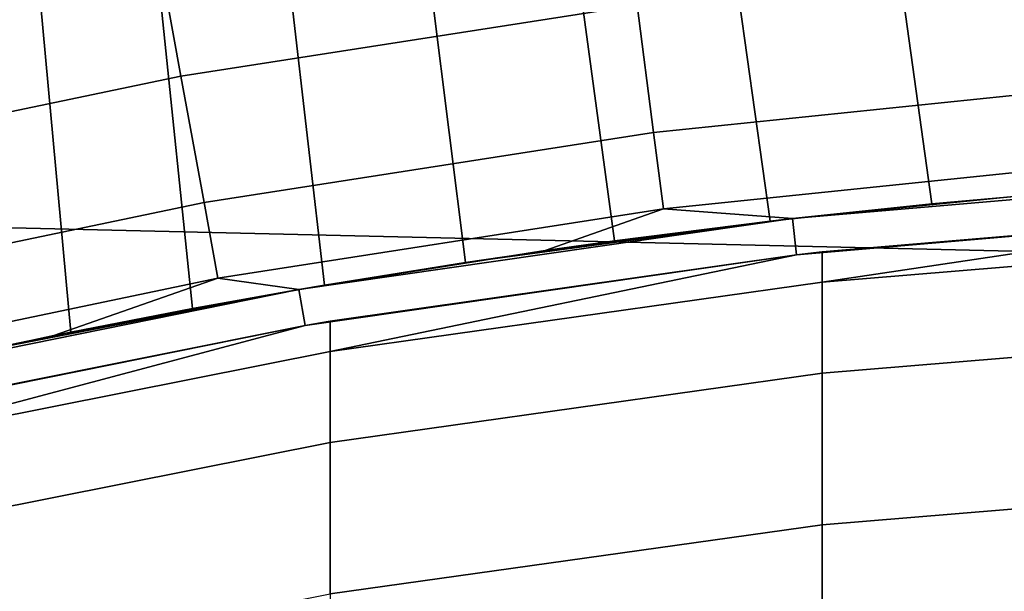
# Model space of a CAD drawing. Header units: metres. Extents: x -28 to 70, y -212 to 27.
# Tile 120 of 220: x -2.43 to -1.077, y 11.409 to 12.195. Entities that reach past the tile are written whole.
import ezdxf

# ---------------------------------------------------------------- set-up
doc = ezdxf.new("R2010")
doc.units = ezdxf.units.M
doc.layers.add('solid_10_261_012_XXX', color=7, linetype='CONTINUOUS')

msp = doc.modelspace()

# ---------------------------------------------------------------- linework, layer by layer
at = {"layer": 'solid_10_261_012_XXX'}
for points in [[(-23.922382, 13.563541, -5), (24.531904, 12.427213, -5), (25.087387, 11.263793, -5), (-24.531904, 12.427213, -5)], [(-1.61328, 12.460642, 174.430466), (-2.252599, 12.361071, 174.430466), (-2.208267, 12.117804, 176.066772), (-1.58153, 12.215415, 176.066772)], [(-24.531904, 12.427213, -5), (25.087387, 11.263793, -5), (25.587807, 10.075421, -5), (-25.087387, 11.263793, -5)], [(-2.252599, 12.361071, 174.430466), (-2.885945, 12.22872, 174.430466), (-2.829149, 11.988057, 176.066772), (-2.208267, 12.117804, 176.066772)], [(-0.950599, 12.280634, 176.066772), (-1.58153, 12.215415, 176.066772), (-1.558839, 12.040151, 177.712189), (-0.93696, 12.104434, 177.712189)], [(-2.551255, 12.218858, 209.260986), (-2.512004, 11.734131, 209.316544), (-2.359734, 11.765698, 209.510376), (-2.401282, 12.218858, 209.460571)], [(-2.551248, 12.218858, 205.738998), (-2.401273, 12.218858, 205.539413), (-2.359729, 11.765699, 205.489609), (-2.511999, 11.734132, 205.683441)], [(-2.401282, 12.218858, 209.460571), (-2.359734, 11.765698, 209.510376), (-2.192263, 11.79805, 209.691803), (-2.235735, 12.218858, 209.64743)], [(-2.401273, 12.218858, 205.539413), (-2.235725, 12.218858, 205.352554), (-2.192257, 11.798051, 205.308197), (-2.359729, 11.765699, 205.489609)], [(-2.235735, 12.218858, 209.64743), (-2.192263, 11.79805, 209.691803), (-2.01093, 11.830307, 209.859268), (-2.055688, 12.218858, 209.820374)], [(-2.235725, 12.218858, 205.352554), (-2.055678, 12.218858, 205.179611), (-2.010922, 11.830308, 205.140717), (-2.192257, 11.798051, 205.308197)], [(-2.055688, 12.218858, 209.820374), (-2.01093, 11.830307, 209.859268), (-1.81716, 11.861616, 210.011551), (-1.86231, 12.218858, 209.978271)], [(-2.055678, 12.218858, 205.179611), (-1.862299, 12.218858, 205.021729), (-1.817153, 11.861617, 204.988434), (-2.010922, 11.830308, 205.140717)], [(-1.86231, 12.218858, 209.978271), (-1.81716, 11.861616, 210.011551), (-1.612453, 11.891173, 210.147644), (-1.656854, 12.218858, 210.120087)], [(-1.862299, 12.218858, 205.021729), (-1.656842, 12.218858, 204.879913), (-1.612445, 11.891174, 204.852356), (-1.817153, 11.861617, 204.988434)], [(-1.656854, 12.218858, 210.120087), (-1.612453, 11.891173, 210.147644), (-1.398469, 11.918233, 210.266632), (-1.440652, 12.218858, 210.244904)], [(-1.656842, 12.218858, 204.879913), (-1.44064, 12.218858, 204.755081), (-1.398465, 11.918234, 204.733368), (-1.612445, 11.891174, 204.852356)], [(-1.440652, 12.218858, 210.244904), (-1.398469, 11.918233, 210.266632), (-1.176658, 11.942172, 210.368011), (-1.215108, 12.218858, 210.351929)], [(-1.44064, 12.218858, 204.755081), (-1.215095, 12.218858, 204.648056), (-1.176655, 11.942172, 204.631989), (-1.398465, 11.918234, 204.733368)], [(-1.215108, 12.218858, 210.351929), (-1.176658, 11.942172, 210.368011), (-0.948568, 11.96245, 210.451309), (-0.981683, 12.218858, 210.44046)], [(-1.215095, 12.218858, 204.648056), (-0.98167, 12.218858, 204.55954), (-0.948569, 11.96245, 204.548691), (-1.176655, 11.942172, 204.631989)], [(-1.58153, 12.215415, 176.066772), (-2.208267, 12.117804, 176.066772), (-2.176584, 11.943939, 177.712189), (-1.558839, 12.040151, 177.712189)], [(-2.208267, 12.117804, 176.066772), (-2.829149, 11.988057, 176.066772), (-2.788557, 11.816055, 177.712189), (-2.176584, 11.943939, 177.712189)], [(-0.93696, 12.104434, 177.712189), (-1.558839, 12.040151, 177.712189), (-1.545247, 11.935173, 179.363678), (-0.92879, 11.998896, 179.363678)], [(-1.558839, 12.040151, 177.712189), (-2.176584, 11.943939, 177.712189), (-2.157606, 11.839801, 179.363678), (-1.545247, 11.935173, 179.363678)], [(-0.92879, 11.998896, 179.363678), (-1.545247, 11.935173, 179.363678), (-1.367897, 11.921781, 181), (-1.0269, 11.95598, 181)], [(-1.367927, 11.921777, 231.529999), (-0.685048, 11.980428, 231.529999), (-0.948568, 11.96245, 210.451309), (-1.176658, 11.942172, 210.368011)], [(-0.682208, 11.930509, 231.529999), (-0.685048, 11.980428, 231.529999), (-1.367927, 11.921777, 231.529999), (-1.36218, 11.872108, 231.529999)], [(-1.367897, 11.921781, 181), (-1.176655, 11.942172, 204.631989), (-0.948569, 11.96245, 204.548691), (-1.0269, 11.95598, 181)], [(-2.176584, 11.943939, 177.712189), (-2.788557, 11.816055, 177.712189), (-2.764244, 11.713032, 179.363678), (-2.157606, 11.839801, 179.363678)], [(-1.545247, 11.935173, 179.363678), (-2.157606, 11.839801, 179.363678), (-2.046266, 11.824246, 181), (-1.707778, 11.877857, 181)], [(-1.707778, 11.877857, 181), (-1.398465, 11.918234, 204.733368), (-1.176655, 11.942172, 204.631989), (-1.367897, 11.921781, 181)], [(-1.545247, 11.935173, 179.363678), (-1.707778, 11.877857, 181), (-1.367897, 11.921781, 181)], [(-1.367927, 11.921777, 231.529999), (-1.176658, 11.942172, 210.368011), (-1.398469, 11.918233, 210.266632)], [(-2.046216, 11.824253, 231.529999), (-1.367927, 11.921777, 231.529999), (-1.81716, 11.861616, 210.011551), (-2.01093, 11.830307, 209.859268)], [(-1.36218, 11.872108, 231.529999), (-1.367927, 11.921777, 231.529999), (-2.046216, 11.824253, 231.529999), (-2.037732, 11.774979, 231.529999)], [(-1.367927, 11.921777, 231.529999), (-1.612453, 11.891173, 210.147644), (-1.81716, 11.861616, 210.011551)], [(-1.367927, 11.921777, 231.529999), (-1.398469, 11.918233, 210.266632), (-1.612453, 11.891173, 210.147644)], [(-0.682208, 11.930509, 231.529999), (-1.36218, 11.872108, 231.529999), (-1.326928, 11.876101, 277.299988), (-0.682211, 11.930511, 277.299988)], [(-0.64609, 11.890758, 280.357422), (-0.64609, 11.932522, 277.299988), (-0.682211, 11.930511, 277.299988), (-1.326928, 11.834357, 280.355865)], [(-1.326928, 11.834357, 280.355865), (-0.682211, 11.930511, 277.299988), (-1.326928, 11.876101, 277.299988)], [(-1.707778, 11.877857, 181), (-1.612445, 11.891174, 204.852356), (-1.398465, 11.918234, 204.733368)], [(-2.046266, 11.824246, 181), (-1.817153, 11.861617, 204.988434), (-1.612445, 11.891174, 204.852356), (-1.707778, 11.877857, 181)], [(-1.326928, 11.834357, 280.355865), (-1.326928, 11.709159, 283.409454), (-0.64609, 11.765496, 283.412537), (-0.64609, 11.890758, 280.357422)], [(-1.36218, 11.872108, 231.529999), (-2.037732, 11.774979, 231.529999), (-2.00343, 11.780865, 277.299988), (-1.362197, 11.872107, 277.299988)], [(-1.326928, 11.834357, 280.355865), (-1.326928, 11.876101, 277.299988), (-1.362197, 11.872107, 277.299988), (-2.00343, 11.739157, 280.353271)], [(-2.00343, 11.739157, 280.353271), (-1.362197, 11.872107, 277.299988), (-2.00343, 11.780865, 277.299988)], [(-1.36218, 11.872108, 231.529999), (-1.362197, 11.872107, 277.299988), (-1.326928, 11.876101, 277.299988)], [(-2.046266, 11.824246, 181), (-2.010922, 11.830308, 205.140717), (-1.817153, 11.861617, 204.988434)], [(-2.157606, 11.839801, 179.363678), (-2.764244, 11.713032, 179.363678), (-2.717961, 11.688143, 181), (-2.383085, 11.760991, 181)], [(-2.157606, 11.839801, 179.363678), (-2.383085, 11.760991, 181), (-2.046266, 11.824246, 181)], [(-2.383085, 11.760991, 181), (-2.192257, 11.798051, 205.308197), (-2.010922, 11.830308, 205.140717), (-2.046266, 11.824246, 181)], [(-2.046216, 11.824253, 231.529999), (-2.01093, 11.830307, 209.859268), (-2.192263, 11.79805, 209.691803)], [(-2.00343, 11.739157, 280.353271), (-2.00343, 11.614065, 283.404266), (-1.326928, 11.709159, 283.409454), (-1.326928, 11.834357, 280.355865)], [(-2.71801, 11.688131, 231.529999), (-2.046216, 11.824253, 231.529999), (-2.512004, 11.734131, 209.316544), (-2.648107, 11.704167, 209.111679)], [(-2.037732, 11.774979, 231.529999), (-2.046216, 11.824253, 231.529999), (-2.71801, 11.688131, 231.529999), (-2.706615, 11.639448, 231.529999)], [(-2.046216, 11.824253, 231.529999), (-2.359734, 11.765698, 209.510376), (-2.512004, 11.734131, 209.316544)], [(-2.046216, 11.824253, 231.529999), (-2.192263, 11.79805, 209.691803), (-2.359734, 11.765698, 209.510376)], [(-2.383085, 11.760991, 181), (-2.359729, 11.765699, 205.489609), (-2.192257, 11.798051, 205.308197)], [(-2.037732, 11.774979, 231.529999), (-2.706615, 11.639448, 231.529999), (-2.673383, 11.647125, 277.299988), (-2.03774, 11.774979, 277.299988)], [(-2.00343, 11.739157, 280.353271), (-2.00343, 11.780865, 277.299988), (-2.03774, 11.774979, 277.299988), (-2.673383, 11.605468, 280.349609)], [(-2.673383, 11.605468, 280.349609), (-2.03774, 11.774979, 277.299988), (-2.673383, 11.647125, 277.299988)], [(-2.037732, 11.774979, 231.529999), (-2.03774, 11.774979, 277.299988), (-2.00343, 11.780865, 277.299988)], [(-2.717961, 11.688143, 181), (-2.511999, 11.734132, 205.683441), (-2.359729, 11.765699, 205.489609), (-2.383085, 11.760991, 181)], [(-1.326928, 11.709159, 283.409454), (-1.326928, 11.5006, 286.458496), (-0.64609, 11.556831, 286.463104), (-0.64609, 11.765496, 283.412537)], [(-2.673383, 11.605468, 280.349609), (-2.673383, 11.480526, 283.396973), (-2.00343, 11.614065, 283.404266), (-2.00343, 11.739157, 280.353271)], [(-2.00343, 11.614065, 283.404266), (-2.00343, 11.405684, 286.450714), (-1.326928, 11.5006, 286.458496), (-1.326928, 11.709159, 283.409454)], [(-2.673383, 11.480526, 283.396973), (-2.673383, 11.272393, 286.439758), (-2.00343, 11.405684, 286.450714), (-2.00343, 11.614065, 283.404266)], [(-1.326928, 11.5006, 286.458496), (-1.326928, 11.208834, 289.500702), (-0.64609, 11.264918, 289.506866), (-0.64609, 11.556831, 286.463104)], [(-2.00343, 11.405684, 286.450714), (-2.00343, 11.114166, 289.490326), (-1.326928, 11.208834, 289.500702), (-1.326928, 11.5006, 286.458496)]]:
    msp.add_3dface(points, dxfattribs=at)

doc.saveas('drawing.dxf')
